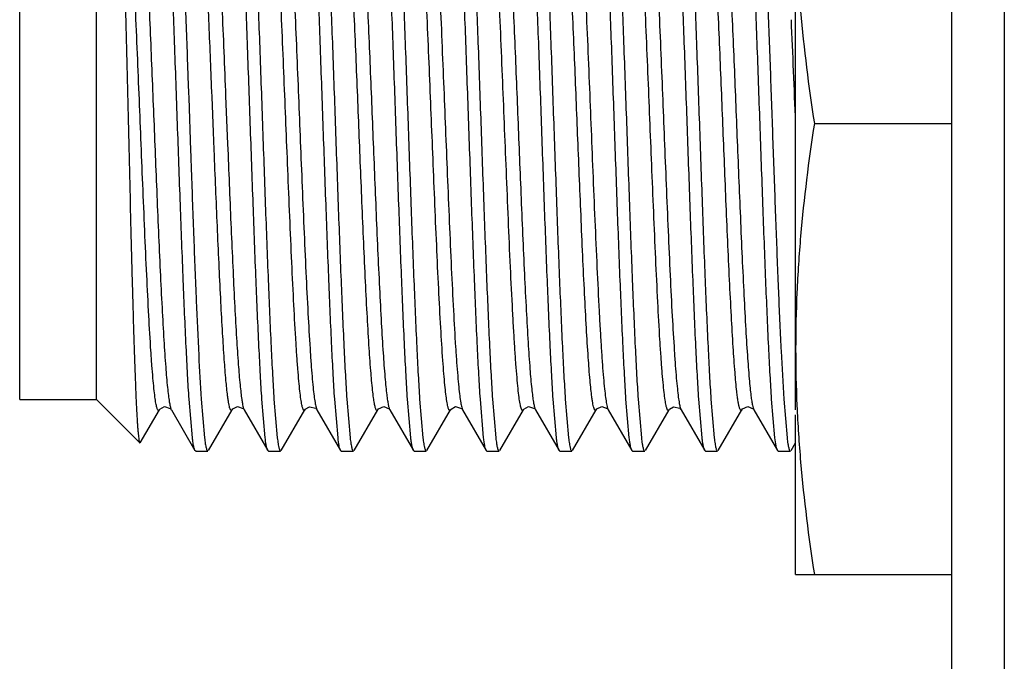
# Model space of a CAD drawing. Header units: inches. Extents: x 0 to 22, y 0 to 17.
# Tile 20 of 47: x 8.199 to 8.574, y 9.324 to 9.568. Entities that reach past the tile are written whole.
import ezdxf

# ---------------------------------------------------------------- set-up
doc = ezdxf.new("R2010")
doc.units = ezdxf.units.IN
doc.header["$LTSCALE"] = 1.21
doc.header["$MEASUREMENT"] = 0
doc.layers.get('0').update_dxf_attribs({"linetype": 'CONTINUOUS'})

msp = doc.modelspace()

# ---------------------------------------------------------------- linework, layer by layer
at = {"color": 9, "linetype": 'CONTINUOUS'}
for p, q in [((8.57447, 10.84423), (8.57447, 5.79534)), ((8.27226, 9.53899), (8.27218, 9.54102)), ((8.27736, 9.54122), (8.27745, 9.53921)), ((8.27281, 9.52548), (8.27226, 9.53899)), ((8.27745, 9.53921), (8.27818, 9.52102)), ((8.27307, 9.51884), (8.27281, 9.52548)), ((8.27316, 9.51664), (8.27307, 9.51884)), ((8.27818, 9.52102), (8.27835, 9.51691)), ((8.25659, 9.41989), (8.25672, 9.41961)), ((8.31192, 9.42061), (8.31228, 9.41961)), ((8.36748, 9.42056), (8.36783, 9.41961)), ((8.39548, 9.4199), (8.39561, 9.41961)), ((8.42314, 9.42022), (8.42339, 9.41961)), ((8.45086, 9.42042), (8.45117, 9.41961))]:
    msp.add_line(p, q, dxfattribs=at)
at = {"color": 6, "linetype": 'CONTINUOUS'}
for p, q in [((8.55447, 5.92034), (8.55447, 10.81422)), ((8.49488, 9.4196), (8.49488, 9.70078)), ((8.50201, 9.52878), (8.55447, 9.52878)), ((8.49488, 9.35678), (8.49488, 9.41765)), ((8.49488, 9.35678), (8.55447, 9.35678))]:
    msp.add_line(p, q, dxfattribs=at)
at = {"color": 7, "linetype": 'CONTINUOUS'}
for p, q in [((8.19888, 9.42353), (8.19888, 9.63403)), ((8.22813, 9.42353), (8.22813, 9.63403)), ((8.26306, 9.54657), (8.26327, 9.54061)), ((8.26327, 9.54061), (8.26334, 9.53862)), ((8.26334, 9.53862), (8.26406, 9.5185)), ((8.26406, 9.5185), (8.26413, 9.51637)), ((8.26413, 9.51637), (8.26432, 9.51099)), ((8.48931, 9.44194), (8.49033, 9.42362)), ((8.19888, 9.42353), (8.22813, 9.42353)), ((8.22813, 9.42353), (8.2447, 9.40697)), ((8.26475, 9.40885), (8.26349, 9.42363)), ((8.26811, 9.42362), (8.26937, 9.40884)), ((8.29253, 9.40885), (8.29127, 9.42363)), ((8.29589, 9.42362), (8.29715, 9.40884)), ((8.31209, 9.41988), (8.31228, 9.41961)), ((8.32031, 9.40885), (8.31905, 9.42363)), ((8.32367, 9.42362), (8.32493, 9.40884)), ((8.34809, 9.40885), (8.34682, 9.42363)), ((8.35144, 9.42362), (8.35271, 9.40884)), ((8.37586, 9.40885), (8.3746, 9.42363)), ((8.37922, 9.42362), (8.38049, 9.40884)), ((8.40364, 9.40885), (8.40238, 9.42363)), ((8.407, 9.42362), (8.40826, 9.40884)), ((8.43142, 9.40885), (8.43016, 9.42363)), ((8.43478, 9.42362), (8.43604, 9.40884)), ((8.45098, 9.41988), (8.45117, 9.41961)), ((8.4592, 9.40885), (8.45794, 9.42363)), ((8.46256, 9.42362), (8.46382, 9.40884)), ((8.48698, 9.40885), (8.48571, 9.42363)), ((8.49033, 9.42362), (8.4916, 9.40884)), ((8.24487, 9.40703), (8.25215, 9.4196)), ((8.25659, 9.41981), (8.25672, 9.41961)), ((8.25673, 9.4196), (8.26575, 9.40401)), ((8.27091, 9.40401), (8.27992, 9.4196)), ((8.28437, 9.41981), (8.2845, 9.41961)), ((8.2845, 9.4196), (8.29352, 9.40401)), ((8.29868, 9.40401), (8.3077, 9.41959)), ((8.31229, 9.4196), (8.32131, 9.40401)), ((8.32646, 9.40402), (8.33548, 9.4196)), ((8.33998, 9.41973), (8.34006, 9.4196)), ((8.34006, 9.4196), (8.34908, 9.40402)), ((8.35424, 9.40401), (8.36326, 9.4196)), ((8.36766, 9.41986), (8.36783, 9.41961)), ((8.36784, 9.4196), (8.36785, 9.41958)), ((8.36785, 9.41958), (8.37686, 9.40401)), ((8.38201, 9.40401), (8.39102, 9.41958)), ((8.39547, 9.41981), (8.39561, 9.41961)), ((8.39562, 9.4196), (8.40464, 9.40401)), ((8.4098, 9.40402), (8.41881, 9.4196)), ((8.42325, 9.41981), (8.42339, 9.41961)), ((8.42339, 9.4196), (8.43241, 9.40402)), ((8.43757, 9.40401), (8.44659, 9.4196)), ((8.45117, 9.4196), (8.45118, 9.41958)), ((8.45118, 9.41958), (8.46019, 9.40401)), ((8.46535, 9.40401), (8.47436, 9.41958)), ((8.47437, 9.41959), (8.47436, 9.41958)), ((8.47887, 9.41973), (8.47895, 9.4196)), ((8.47895, 9.41961), (8.48797, 9.40401)), ((8.48759, 9.40512), (8.48698, 9.40885)), ((8.48797, 9.40401), (8.48759, 9.40512)), ((8.49313, 9.40402), (8.49488, 9.40704)), ((8.26602, 9.40378), (8.26575, 9.40401)), ((8.26602, 9.40378), (8.27064, 9.40378)), ((8.29379, 9.40378), (8.29352, 9.40401)), ((8.29379, 9.40378), (8.29841, 9.40378)), ((8.32157, 9.40378), (8.3213, 9.40401)), ((8.32157, 9.40378), (8.32619, 9.40378)), ((8.34935, 9.40378), (8.34908, 9.40402)), ((8.34935, 9.40378), (8.35397, 9.40378)), ((8.37713, 9.40378), (8.37686, 9.40401)), ((8.37713, 9.40378), (8.38175, 9.40378)), ((8.40491, 9.40378), (8.40464, 9.40401)), ((8.40491, 9.40378), (8.40952, 9.40378)), ((8.43268, 9.40378), (8.43241, 9.40402)), ((8.43268, 9.40378), (8.4373, 9.40378)), ((8.46046, 9.40378), (8.4602, 9.40401)), ((8.46046, 9.40378), (8.46508, 9.40378)), ((8.48824, 9.40378), (8.48797, 9.40401)), ((8.48824, 9.40378), (8.49286, 9.40378))]:
    msp.add_line(p, q, dxfattribs=at)
for points in [[(8.25214, 9.4196), (8.25232, 9.41986), (8.25412, 9.42082), (8.25634, 9.42009), (8.25659, 9.41981)], [(8.27992, 9.4196), (8.28015, 9.41992), (8.282, 9.42083), (8.28413, 9.42008), (8.28437, 9.41981)], [(8.3077, 9.4196), (8.30784, 9.4198), (8.30943, 9.42078), (8.3118, 9.42017), (8.31209, 9.41988)], [(8.33548, 9.4196), (8.33573, 9.41994), (8.33778, 9.42084), (8.33978, 9.41997), (8.33998, 9.41973)], [(8.36326, 9.4196), (8.36343, 9.41986), (8.36512, 9.42081), (8.36738, 9.42015), (8.36766, 9.41986)], [(8.39103, 9.4196), (8.39121, 9.41986), (8.393, 9.42082), (8.39523, 9.42009), (8.39547, 9.41981)], [(8.41881, 9.4196), (8.41904, 9.41992), (8.42089, 9.42083), (8.42302, 9.42008), (8.42325, 9.41981)], [(8.44659, 9.4196), (8.44673, 9.4198), (8.44832, 9.42078), (8.45069, 9.42017), (8.45098, 9.41988)], [(8.47437, 9.4196), (8.47461, 9.41994), (8.47667, 9.42084), (8.47867, 9.41997), (8.47887, 9.41973)]]:
    msp.add_lwpolyline(points, dxfattribs=at)
at = {"color": 9, "linetype": 'CONTINUOUS'}
msp.add_arc((-8.39043, 8.85075), 16.89893, 2.300394, 2.433933, dxfattribs=at)
at = {"color": 7, "linetype": 'CONTINUOUS'}
msp.add_arc((10.60211, 9.54577), 2.11535, 182.67821, 182.81346, dxfattribs=at)
for points, knots in [([(8.23672, 9.63768), (8.23682, 9.63659), (8.23701, 9.63412), (8.23738, 9.62801), (8.23781, 9.61835), (8.2383, 9.60456), (8.23879, 9.58821), (8.23929, 9.56983), (8.23978, 9.55004), (8.24028, 9.52948), (8.24077, 9.5088), (8.24126, 9.48866), (8.24167, 9.4725), (8.24201, 9.46031), (8.24225, 9.4519), (8.2425, 9.44405), (8.24274, 9.43685), (8.24298, 9.43033), (8.24322, 9.42455), (8.24346, 9.41954), (8.24367, 9.41588), (8.24384, 9.41336), (8.24396, 9.4118), (8.24408, 9.41045), (8.2442, 9.40932), (8.24432, 9.40841), (8.24443, 9.40773), (8.24454, 9.4073), (8.24463, 9.40707), (8.24467, 9.40699), (8.2447, 9.40697)], [0, 0, 0, 0, 0.014197, 0.032275, 0.079434, 0.13986, 0.211514, 0.291993, 0.378663, 0.468702, 0.559232, 0.647388, 0.730416, 0.769199, 0.805764, 0.839823, 0.871128, 0.899453, 0.924572, 0.946306, 0.964514, 0.972252, 0.979057, 0.984919, 0.989833, 0.993794, 0.9968, 0.998857, 0.999537, 1, 1, 1, 1]), ([(8.26349, 9.42363), (8.26329, 9.42671), (8.2629, 9.43336), (8.26213, 9.44845), (8.26121, 9.47011), (8.26014, 9.49851), (8.25907, 9.52878), (8.258, 9.55906), (8.25693, 9.58745), (8.25601, 9.60912), (8.25524, 9.6242), (8.25485, 9.63086), (8.25465, 9.63394)], [0, 0, 0, 0, 0.04399, 0.09506, 0.215228, 0.353058, 0.500002, 0.646946, 0.784775, 0.904941, 0.956011, 1, 1, 1, 1]), ([(8.25927, 9.63394), (8.25964, 9.62835), (8.26031, 9.61583), (8.26123, 9.59533), (8.26215, 9.5718), (8.26275, 9.5552), (8.26306, 9.54657)], [0, 0, 0, 0, 0.192062, 0.430251, 0.703715, 1, 1, 1, 1]), ([(8.29127, 9.42363), (8.29107, 9.42671), (8.29068, 9.43336), (8.28991, 9.44845), (8.28898, 9.47011), (8.28792, 9.49851), (8.28685, 9.52878), (8.28578, 9.55906), (8.28471, 9.58745), (8.28379, 9.60912), (8.28302, 9.6242), (8.28263, 9.63086), (8.28243, 9.63394)], [0, 0, 0, 0, 0.04399, 0.095061, 0.215228, 0.353058, 0.500002, 0.646946, 0.784775, 0.904941, 0.956011, 1, 1, 1, 1]), ([(8.28705, 9.63394), (8.28725, 9.63086), (8.28764, 9.6242), (8.28841, 9.60912), (8.28933, 9.58745), (8.2904, 9.55905), (8.29147, 9.52878), (8.29254, 9.49851), (8.29361, 9.47011), (8.29453, 9.44845), (8.2953, 9.43336), (8.29569, 9.4267), (8.29589, 9.42362)], [0, 0, 0, 0, 0.04399, 0.095061, 0.215228, 0.353058, 0.500002, 0.646946, 0.784775, 0.904941, 0.956011, 1, 1, 1, 1]), ([(8.31905, 9.42363), (8.31885, 9.42671), (8.31845, 9.43336), (8.31769, 9.44845), (8.31676, 9.47011), (8.3157, 9.49851), (8.31463, 9.52878), (8.31356, 9.55906), (8.31249, 9.58745), (8.31157, 9.60912), (8.3108, 9.6242), (8.31041, 9.63086), (8.31021, 9.63394)], [0, 0, 0, 0, 0.04399, 0.09506, 0.215228, 0.353057, 0.500002, 0.646946, 0.784775, 0.904941, 0.95601, 1, 1, 1, 1]), ([(8.31483, 9.63394), (8.31503, 9.63086), (8.31542, 9.6242), (8.31619, 9.60912), (8.31711, 9.58745), (8.31818, 9.55905), (8.31925, 9.52878), (8.32032, 9.49851), (8.32138, 9.47011), (8.32231, 9.44845), (8.32307, 9.43336), (8.32346, 9.4267), (8.32367, 9.42362)], [0, 0, 0, 0, 0.04399, 0.09506, 0.215228, 0.353057, 0.500001, 0.646946, 0.784775, 0.904941, 0.95601, 1, 1, 1, 1]), ([(8.34682, 9.42363), (8.34662, 9.42671), (8.34623, 9.43336), (8.34546, 9.44845), (8.34454, 9.47011), (8.34348, 9.49851), (8.34241, 9.52878), (8.34133, 9.55906), (8.34027, 9.58745), (8.33935, 9.60912), (8.33858, 9.6242), (8.33819, 9.63086), (8.33799, 9.63394)], [0, 0, 0, 0, 0.04399, 0.095061, 0.215228, 0.353058, 0.500003, 0.646947, 0.784775, 0.904941, 0.956011, 1, 1, 1, 1]), ([(8.34261, 9.63393), (8.34281, 9.63085), (8.3432, 9.62419), (8.34397, 9.60911), (8.34489, 9.58744), (8.34595, 9.55905), (8.34702, 9.52877), (8.34809, 9.4985), (8.34916, 9.47011), (8.35008, 9.44844), (8.35085, 9.43336), (8.35124, 9.4267), (8.35144, 9.42362)], [0, 0, 0, 0, 0.043994, 0.095068, 0.21524, 0.353072, 0.500017, 0.646959, 0.784785, 0.904946, 0.956013, 1, 1, 1, 1]), ([(8.3746, 9.42363), (8.3744, 9.42671), (8.37401, 9.43337), (8.37324, 9.44845), (8.37232, 9.47012), (8.37125, 9.49852), (8.37018, 9.52879), (8.36911, 9.55906), (8.36805, 9.58746), (8.36712, 9.60912), (8.36636, 9.6242), (8.36596, 9.63086), (8.36576, 9.63394)], [0, 0, 0, 0, 0.043994, 0.095068, 0.21524, 0.353072, 0.500017, 0.646959, 0.784785, 0.904946, 0.956013, 1, 1, 1, 1]), ([(8.37038, 9.63394), (8.37058, 9.63086), (8.37098, 9.6242), (8.37174, 9.60912), (8.37267, 9.58745), (8.37373, 9.55905), (8.3748, 9.52878), (8.37587, 9.49851), (8.37694, 9.47011), (8.37786, 9.44845), (8.37863, 9.43336), (8.37902, 9.4267), (8.37922, 9.42362)], [0, 0, 0, 0, 0.04399, 0.095061, 0.215228, 0.353058, 0.500003, 0.646947, 0.784776, 0.904941, 0.956011, 1, 1, 1, 1]), ([(8.40238, 9.42363), (8.40218, 9.42671), (8.40179, 9.43336), (8.40102, 9.44845), (8.4001, 9.47011), (8.39903, 9.49851), (8.39796, 9.52878), (8.39689, 9.55906), (8.39582, 9.58745), (8.3949, 9.60912), (8.39413, 9.6242), (8.39374, 9.63086), (8.39354, 9.63394)], [0, 0, 0, 0, 0.04399, 0.09506, 0.215227, 0.353057, 0.500002, 0.646946, 0.784775, 0.904941, 0.956011, 1, 1, 1, 1]), ([(8.39816, 9.63394), (8.39836, 9.63086), (8.39875, 9.6242), (8.39952, 9.60912), (8.40044, 9.58745), (8.40151, 9.55905), (8.40258, 9.52878), (8.40365, 9.49851), (8.40472, 9.47011), (8.40564, 9.44845), (8.40641, 9.43336), (8.4068, 9.4267), (8.407, 9.42362)], [0, 0, 0, 0, 0.04399, 0.09506, 0.215228, 0.353058, 0.500002, 0.646946, 0.784775, 0.904941, 0.956011, 1, 1, 1, 1]), ([(8.43016, 9.42363), (8.42996, 9.42671), (8.42956, 9.43336), (8.4288, 9.44845), (8.42787, 9.47011), (8.42681, 9.49851), (8.42574, 9.52878), (8.42467, 9.55906), (8.4236, 9.58745), (8.42268, 9.60912), (8.42191, 9.6242), (8.42152, 9.63086), (8.42132, 9.63394)], [0, 0, 0, 0, 0.04399, 0.095061, 0.215228, 0.353058, 0.500002, 0.646947, 0.784775, 0.904941, 0.956011, 1, 1, 1, 1]), ([(8.42594, 9.63393), (8.42614, 9.63085), (8.42653, 9.62419), (8.4273, 9.60911), (8.42822, 9.58744), (8.42929, 9.55905), (8.43036, 9.52877), (8.43143, 9.4985), (8.43249, 9.47011), (8.43342, 9.44844), (8.43418, 9.43336), (8.43458, 9.4267), (8.43478, 9.42362)], [0, 0, 0, 0, 0.043994, 0.095068, 0.21524, 0.353072, 0.500017, 0.646959, 0.784785, 0.904946, 0.956013, 1, 1, 1, 1]), ([(8.45794, 9.42363), (8.45773, 9.42671), (8.45734, 9.43337), (8.45658, 9.44845), (8.45565, 9.47012), (8.45459, 9.49852), (8.45352, 9.52879), (8.45245, 9.55906), (8.45138, 9.58746), (8.45046, 9.60912), (8.44969, 9.6242), (8.4493, 9.63086), (8.4491, 9.63394)], [0, 0, 0, 0, 0.043994, 0.095068, 0.21524, 0.353072, 0.500017, 0.646959, 0.784785, 0.904946, 0.956013, 1, 1, 1, 1]), ([(8.45372, 9.63394), (8.45392, 9.63086), (8.45431, 9.6242), (8.45508, 9.60912), (8.456, 9.58745), (8.45707, 9.55905), (8.45814, 9.52878), (8.45921, 9.49851), (8.46027, 9.47011), (8.46119, 9.44845), (8.46196, 9.43336), (8.46235, 9.4267), (8.46256, 9.42362)], [0, 0, 0, 0, 0.04399, 0.095061, 0.215228, 0.353058, 0.500003, 0.646947, 0.784775, 0.904941, 0.956011, 1, 1, 1, 1]), ([(8.48571, 9.42363), (8.48551, 9.42671), (8.48512, 9.43336), (8.48435, 9.44845), (8.48343, 9.47011), (8.48236, 9.49851), (8.48129, 9.52878), (8.48022, 9.55906), (8.47916, 9.58745), (8.47824, 9.60912), (8.47747, 9.6242), (8.47708, 9.63086), (8.47687, 9.63394)], [0, 0, 0, 0, 0.04399, 0.09506, 0.215228, 0.353057, 0.500001, 0.646946, 0.784775, 0.904941, 0.95601, 1, 1, 1, 1]), ([(8.48149, 9.63394), (8.48186, 9.62835), (8.48254, 9.61583), (8.48345, 9.59533), (8.48437, 9.5718), (8.4853, 9.5463), (8.48622, 9.52), (8.48715, 9.4941), (8.48807, 9.46979), (8.48873, 9.45424), (8.48907, 9.44692)], [0, 0, 0, 0, 0.089737, 0.201026, 0.328796, 0.46723, 0.610006, 0.750602, 0.882607, 1, 1, 1, 1]), ([(8.26432, 9.51099), (8.26463, 9.50236), (8.26523, 9.48576), (8.26615, 9.46223), (8.26707, 9.44174), (8.26775, 9.42921), (8.26811, 9.42362)], [0, 0, 0, 0, 0.296287, 0.569751, 0.807939, 1, 1, 1, 1]), ([(8.26575, 9.40402), (8.2657, 9.4041), (8.26561, 9.40431), (8.26543, 9.40485), (8.26521, 9.40578), (8.26497, 9.40718), (8.26483, 9.40825), (8.26475, 9.40885)], [0, 0, 0, 0, 0.059009, 0.136373, 0.347764, 0.635621, 1, 1, 1, 1]), ([(8.26937, 9.40884), (8.26947, 9.40811), (8.26961, 9.40708), (8.26983, 9.40582), (8.26999, 9.4051), (8.27014, 9.40455), (8.27027, 9.40418), (8.27039, 9.40397), (8.27048, 9.40385), (8.27058, 9.40378), (8.27064, 9.40378)], [0, 0, 0, 0, 0.419289, 0.585663, 0.723186, 0.832016, 0.912647, 0.942831, 0.966772, 1, 1, 1, 1]), ([(8.29352, 9.40402), (8.29348, 9.4041), (8.29338, 9.40431), (8.2932, 9.40485), (8.29299, 9.40578), (8.29275, 9.40718), (8.2926, 9.40825), (8.29253, 9.40885)], [0, 0, 0, 0, 0.059008, 0.136372, 0.347763, 0.63562, 1, 1, 1, 1]), ([(8.29715, 9.40884), (8.29724, 9.40811), (8.29738, 9.40708), (8.29761, 9.40582), (8.29776, 9.4051), (8.29791, 9.40455), (8.29805, 9.40418), (8.29817, 9.40397), (8.29826, 9.40385), (8.29835, 9.40378), (8.29841, 9.40378)], [0, 0, 0, 0, 0.419068, 0.585347, 0.722791, 0.83157, 0.9122, 0.942418, 0.966431, 1, 1, 1, 1]), ([(8.32131, 9.40401), (8.32126, 9.4041), (8.32117, 9.4043), (8.32099, 9.40485), (8.32077, 9.40577), (8.32053, 9.40718), (8.32038, 9.40825), (8.32031, 9.40885)], [0, 0, 0, 0, 0.058701, 0.135856, 0.347099, 0.635136, 1, 1, 1, 1]), ([(8.32493, 9.40884), (8.32502, 9.40811), (8.32516, 9.40708), (8.32539, 9.40582), (8.32554, 9.4051), (8.3257, 9.40455), (8.32583, 9.40418), (8.32595, 9.40397), (8.32604, 9.40385), (8.32613, 9.40378), (8.32619, 9.40378)], [0, 0, 0, 0, 0.419279, 0.585651, 0.723174, 0.832006, 0.912641, 0.942827, 0.96677, 1, 1, 1, 1]), ([(8.34908, 9.40402), (8.34903, 9.4041), (8.34894, 9.40431), (8.34876, 9.40486), (8.34855, 9.40578), (8.34831, 9.40719), (8.34816, 9.40825), (8.34809, 9.40885)], [0, 0, 0, 0, 0.059152, 0.136624, 0.348107, 0.635881, 1, 1, 1, 1]), ([(8.35271, 9.40884), (8.3528, 9.40811), (8.35294, 9.40708), (8.35317, 9.40582), (8.35332, 9.4051), (8.35348, 9.40455), (8.35361, 9.40418), (8.35373, 9.40397), (8.35382, 9.40385), (8.35391, 9.40378), (8.35397, 9.40378)], [0, 0, 0, 0, 0.41947, 0.58593, 0.723529, 0.832414, 0.913058, 0.943216, 0.967094, 1, 1, 1, 1]), ([(8.37686, 9.40401), (8.37681, 9.40409), (8.37672, 9.4043), (8.37654, 9.40484), (8.37633, 9.40577), (8.37608, 9.40718), (8.37594, 9.40825), (8.37586, 9.40885)], [0, 0, 0, 0, 0.058512, 0.135474, 0.346493, 0.63464, 1, 1, 1, 1]), ([(8.38049, 9.40884), (8.38058, 9.40811), (8.38072, 9.40708), (8.38094, 9.40582), (8.38109, 9.4051), (8.38125, 9.40455), (8.38138, 9.40418), (8.3815, 9.40397), (8.38159, 9.40385), (8.38169, 9.40378), (8.38175, 9.40378)], [0, 0, 0, 0, 0.419082, 0.585363, 0.722807, 0.831584, 0.91221, 0.942424, 0.966435, 1, 1, 1, 1]), ([(8.40464, 9.40401), (8.40459, 9.4041), (8.4045, 9.4043), (8.40432, 9.40485), (8.40411, 9.40577), (8.40386, 9.40718), (8.40372, 9.40825), (8.40364, 9.40885)], [0, 0, 0, 0, 0.058706, 0.135865, 0.347112, 0.635145, 1, 1, 1, 1]), ([(8.40826, 9.40884), (8.40836, 9.40811), (8.4085, 9.40708), (8.40872, 9.40582), (8.40888, 9.4051), (8.40903, 9.40455), (8.40916, 9.40418), (8.40928, 9.40397), (8.40937, 9.40385), (8.40947, 9.40378), (8.40952, 9.40378)], [0, 0, 0, 0, 0.419288, 0.585662, 0.723185, 0.832015, 0.912647, 0.942831, 0.966772, 1, 1, 1, 1]), ([(8.43241, 9.40402), (8.43236, 9.4041), (8.43227, 9.40431), (8.43209, 9.40486), (8.43188, 9.40578), (8.43164, 9.40719), (8.43149, 9.40825), (8.43142, 9.40885)], [0, 0, 0, 0, 0.059155, 0.13663, 0.348116, 0.635887, 1, 1, 1, 1]), ([(8.43604, 9.40884), (8.43613, 9.40811), (8.43627, 9.40708), (8.4365, 9.40582), (8.43666, 9.4051), (8.43681, 9.40455), (8.43694, 9.40418), (8.43706, 9.40397), (8.43715, 9.40385), (8.43724, 9.40378), (8.4373, 9.40378)], [0, 0, 0, 0, 0.419467, 0.585927, 0.723526, 0.832411, 0.913055, 0.943214, 0.967092, 1, 1, 1, 1]), ([(8.46019, 9.40401), (8.46014, 9.40409), (8.46005, 9.4043), (8.45987, 9.40484), (8.45966, 9.40577), (8.45942, 9.40718), (8.45927, 9.40825), (8.4592, 9.40885)], [0, 0, 0, 0, 0.058513, 0.135476, 0.346496, 0.634642, 1, 1, 1, 1]), ([(8.46382, 9.40884), (8.46391, 9.40811), (8.46405, 9.40708), (8.46427, 9.40582), (8.46443, 9.4051), (8.46458, 9.40455), (8.46472, 9.40418), (8.46483, 9.40397), (8.46492, 9.40385), (8.46502, 9.40378), (8.46508, 9.40378)], [0, 0, 0, 0, 0.419073, 0.585352, 0.722796, 0.831574, 0.912203, 0.94242, 0.966432, 1, 1, 1, 1]), ([(8.4916, 9.40884), (8.49169, 9.40811), (8.49183, 9.40708), (8.49205, 9.40582), (8.49221, 9.4051), (8.49236, 9.40455), (8.4925, 9.40418), (8.49261, 9.40397), (8.4927, 9.40385), (8.4928, 9.40378), (8.49286, 9.40378)], [0, 0, 0, 0, 0.419277, 0.585649, 0.723173, 0.832005, 0.91264, 0.942827, 0.96677, 1, 1, 1, 1])]:
    msp.add_open_spline(points, degree=3, knots=knots, dxfattribs=at)
at = {"color": 9, "linetype": 'CONTINUOUS'}
for points, knots in [([(8.25121, 9.42044), (8.25106, 9.42098), (8.25079, 9.42232), (8.25043, 9.42473), (8.25006, 9.42795), (8.24968, 9.43197), (8.2493, 9.43678), (8.24875, 9.44468), (8.24808, 9.45616), (8.24732, 9.47146), (8.24657, 9.4882), (8.24584, 9.50556), (8.24513, 9.52291), (8.24443, 9.54025), (8.24372, 9.55762), (8.24298, 9.57487), (8.24223, 9.59124), (8.24146, 9.6059), (8.24079, 9.61671), (8.24024, 9.62398), (8.23986, 9.62828), (8.23949, 9.63178), (8.23921, 9.63384), (8.23907, 9.63473)], [0, 0, 0, 0, 0.007768, 0.019101, 0.03414, 0.052954, 0.07548, 0.101609, 0.163619, 0.236198, 0.31561, 0.397784, 0.478919, 0.558266, 0.640187, 0.72189, 0.799542, 0.869085, 0.927033, 0.950853, 0.970992, 0.987369, 1, 1, 1, 1]), ([(8.27144, 9.63748), (8.2715, 9.63729), (8.27163, 9.63685), (8.27189, 9.63572), (8.27219, 9.63385), (8.27255, 9.63103), (8.27291, 9.62746), (8.27328, 9.62313), (8.27366, 9.61806), (8.27404, 9.61229), (8.27457, 9.60336), (8.27521, 9.59097), (8.27595, 9.57505), (8.27667, 9.55829), (8.27713, 9.54692), (8.27736, 9.54122)], [0, 0, 0, 0, 0.006272, 0.014317, 0.035974, 0.065304, 0.102539, 0.147638, 0.200427, 0.260547, 0.327401, 0.47842, 0.646303, 0.822768, 1, 1, 1, 1]), ([(8.30652, 9.42145), (8.30637, 9.42218), (8.3061, 9.4239), (8.30573, 9.42692), (8.30535, 9.43077), (8.30496, 9.43543), (8.30456, 9.4409), (8.30401, 9.44964), (8.30333, 9.46206), (8.30256, 9.47828), (8.3018, 9.49564), (8.30108, 9.51329), (8.30036, 9.53091), (8.29965, 9.54852), (8.29892, 9.56617), (8.29816, 9.58333), (8.29738, 9.59915), (8.2967, 9.61111), (8.29615, 9.6194), (8.29575, 9.62448), (8.29537, 9.62876), (8.29499, 9.6322), (8.29463, 9.63482), (8.29435, 9.63629), (8.2942, 9.63688)], [0, 0, 0, 0, 0.010279, 0.024319, 0.042228, 0.063968, 0.089444, 0.118434, 0.185646, 0.262255, 0.344131, 0.427179, 0.507788, 0.589104, 0.672216, 0.753218, 0.827918, 0.892316, 0.919648, 0.943336, 0.963238, 0.979274, 0.991482, 1, 1, 1, 1]), ([(8.29977, 9.63502), (8.29992, 9.63416), (8.30019, 9.63217), (8.30056, 9.62878), (8.30094, 9.62458), (8.30149, 9.61744), (8.30216, 9.60677), (8.30293, 9.59225), (8.30369, 9.57597), (8.30443, 9.55876), (8.30514, 9.54138), (8.30584, 9.52405), (8.30654, 9.5067), (8.30727, 9.48933), (8.30802, 9.47253), (8.30878, 9.45711), (8.30945, 9.4455), (8.31, 9.43747), (8.31039, 9.43256), (8.31076, 9.42843), (8.31113, 9.42511), (8.31149, 9.42259), (8.31176, 9.42118), (8.31192, 9.42061)], [0, 0, 0, 0, 0.012148, 0.028026, 0.04767, 0.071004, 0.128068, 0.19691, 0.274104, 0.355613, 0.437587, 0.516982, 0.597868, 0.680039, 0.759705, 0.832808, 0.895573, 0.922145, 0.94514, 0.964438, 0.979966, 0.991775, 1, 1, 1, 1]), ([(8.36183, 9.42283), (8.36169, 9.42373), (8.36141, 9.42579), (8.36104, 9.42929), (8.36066, 9.43359), (8.36011, 9.44086), (8.35944, 9.45167), (8.35867, 9.46634), (8.35792, 9.4827), (8.35718, 9.49996), (8.35647, 9.51733), (8.35577, 9.53467), (8.35506, 9.55202), (8.35433, 9.56938), (8.35358, 9.58612), (8.35282, 9.60141), (8.35215, 9.61289), (8.3516, 9.62079), (8.35122, 9.62561), (8.35084, 9.62962), (8.35047, 9.63283), (8.35011, 9.63525), (8.34984, 9.63659), (8.34969, 9.63712)], [0, 0, 0, 0, 0.012636, 0.029019, 0.049164, 0.07299, 0.130948, 0.200501, 0.27816, 0.359867, 0.441788, 0.521137, 0.602276, 0.684451, 0.763861, 0.836434, 0.898434, 0.924556, 0.947075, 0.965882, 0.980914, 0.992239, 1, 1, 1, 1]), ([(8.35508, 9.63634), (8.35523, 9.63565), (8.35551, 9.63397), (8.35588, 9.63104), (8.35626, 9.62726), (8.35665, 9.62265), (8.35705, 9.61723), (8.35761, 9.60851), (8.35829, 9.59609), (8.35907, 9.57982), (8.35983, 9.56236), (8.36056, 9.54459), (8.36128, 9.52686), (8.362, 9.50912), (8.36274, 9.49136), (8.3635, 9.47409), (8.36428, 9.45819), (8.36496, 9.44618), (8.36553, 9.43789), (8.36592, 9.43281), (8.36631, 9.42856), (8.36668, 9.42515), (8.36705, 9.42257), (8.36733, 9.42114), (8.36748, 9.42056)], [0, 0, 0, 0, 0.009857, 0.023502, 0.041054, 0.062494, 0.087727, 0.116546, 0.183623, 0.260358, 0.342563, 0.426053, 0.507119, 0.58883, 0.672368, 0.753763, 0.82874, 0.893236, 0.920537, 0.944138, 0.963903, 0.979753, 0.991737, 1, 1, 1, 1]), ([(8.39016, 9.42025), (8.39008, 9.42048), (8.38995, 9.42101), (8.38967, 9.42237), (8.38933, 9.42461), (8.38895, 9.42797), (8.38855, 9.43223), (8.38815, 9.43736), (8.38774, 9.44333), (8.38732, 9.45009), (8.38675, 9.46042), (8.38606, 9.47453), (8.38528, 9.49234), (8.38452, 9.51062), (8.38378, 9.52889), (8.38304, 9.54717), (8.38228, 9.56545), (8.38149, 9.58324), (8.3808, 9.59733), (8.38023, 9.60764), (8.37982, 9.61438), (8.37941, 9.62034), (8.37901, 9.62545), (8.37861, 9.62968), (8.37822, 9.63302), (8.37789, 9.63525), (8.37761, 9.63659), (8.37747, 9.63711), (8.3774, 9.63734)], [0, 0, 0, 0, 0.003327, 0.007596, 0.019069, 0.03459, 0.054242, 0.077952, 0.105581, 0.136828, 0.171332, 0.248146, 0.331608, 0.417104, 0.500423, 0.58378, 0.669276, 0.752687, 0.829393, 0.863824, 0.894988, 0.922527, 0.94614, 0.965694, 0.981117, 0.992495, 0.996717, 1, 1, 1, 1]), ([(8.41039, 9.6373), (8.41046, 9.63707), (8.4106, 9.63653), (8.41088, 9.63517), (8.41121, 9.63293), (8.4116, 9.62956), (8.41199, 9.6253), (8.4124, 9.62016), (8.41281, 9.61418), (8.41322, 9.60742), (8.41379, 9.59709), (8.41448, 9.58299), (8.41527, 9.56518), (8.41603, 9.54691), (8.41676, 9.52864), (8.4175, 9.51037), (8.41826, 9.4921), (8.41905, 9.47431), (8.41974, 9.46022), (8.42031, 9.44992), (8.42072, 9.44318), (8.42113, 9.43723), (8.42153, 9.43212), (8.42193, 9.42789), (8.42232, 9.42455), (8.42265, 9.42232), (8.42293, 9.42098), (8.42307, 9.42045), (8.42314, 9.42022)], [0, 0, 0, 0, 0.003343, 0.007628, 0.019133, 0.034685, 0.054365, 0.078098, 0.105747, 0.137009, 0.171522, 0.24834, 0.331789, 0.417259, 0.500547, 0.583884, 0.669354, 0.752736, 0.829415, 0.863834, 0.894989, 0.922521, 0.94613, 0.965682, 0.981107, 0.992488, 0.996714, 1, 1, 1, 1]), ([(8.44547, 9.4212), (8.44531, 9.42189), (8.44503, 9.42356), (8.44466, 9.42648), (8.44428, 9.43025), (8.44389, 9.43486), (8.44349, 9.44028), (8.44293, 9.44899), (8.44225, 9.46141), (8.44147, 9.47768), (8.44071, 9.49514), (8.43998, 9.51292), (8.43926, 9.53067), (8.43855, 9.54841), (8.4378, 9.56618), (8.43704, 9.58347), (8.43626, 9.59938), (8.43558, 9.61138), (8.43501, 9.61968), (8.43462, 9.62476), (8.43423, 9.62901), (8.43386, 9.63242), (8.43349, 9.635), (8.43321, 9.63643), (8.43305, 9.63701)], [0, 0, 0, 0, 0.009814, 0.023417, 0.040931, 0.062337, 0.087541, 0.116337, 0.183387, 0.260122, 0.342349, 0.425874, 0.50698, 0.588718, 0.67229, 0.753721, 0.828731, 0.89325, 0.920558, 0.944163, 0.963927, 0.979772, 0.991748, 1, 1, 1, 1]), ([(8.43872, 9.63469), (8.43886, 9.63379), (8.43914, 9.63172), (8.43951, 9.62821), (8.43989, 9.62389), (8.44044, 9.6166), (8.44111, 9.60577), (8.44187, 9.5911), (8.44263, 9.57472), (8.44337, 9.55747), (8.44408, 9.5401), (8.44478, 9.52277), (8.44548, 9.50542), (8.44621, 9.48807), (8.44696, 9.47134), (8.44773, 9.45606), (8.4484, 9.44459), (8.44895, 9.43671), (8.44933, 9.43191), (8.44971, 9.4279), (8.45007, 9.4247), (8.45043, 9.42229), (8.4507, 9.42096), (8.45086, 9.42042)], [0, 0, 0, 0, 0.012703, 0.029153, 0.049362, 0.073249, 0.131313, 0.200942, 0.278642, 0.360357, 0.442256, 0.521586, 0.602738, 0.684898, 0.764268, 0.836776, 0.898694, 0.924771, 0.947244, 0.966006, 0.980994, 0.992278, 1, 1, 1, 1]), ([(8.24447, 9.63335), (8.24459, 9.63245), (8.24484, 9.63041), (8.24532, 9.62551), (8.24591, 9.61785), (8.24659, 9.60699), (8.24727, 9.59418), (8.24795, 9.57992), (8.24884, 9.55964), (8.24988, 9.53399), (8.25092, 9.50826), (8.25178, 9.48781), (8.25245, 9.47289), (8.25313, 9.45904), (8.25381, 9.44682), (8.25449, 9.43667), (8.25499, 9.43065), (8.25526, 9.42805)], [0, 0, 0, 0, 0.01338, 0.029857, 0.071939, 0.125444, 0.188634, 0.259042, 0.33377, 0.484723, 0.633615, 0.709591, 0.783251, 0.851616, 0.911895, 0.961844, 1, 1, 1, 1]), ([(8.27218, 9.54102), (8.27181, 9.55011), (8.27108, 9.56785), (8.2701, 9.58942), (8.26927, 9.60524), (8.26867, 9.61517), (8.26808, 9.6234), (8.26764, 9.62829), (8.26741, 9.63041)], [0, 0, 0, 0, 0.304804, 0.595024, 0.723556, 0.835647, 0.928383, 1, 1, 1, 1]), ([(8.3335, 9.42706), (8.33323, 9.42953), (8.33273, 9.4353), (8.33206, 9.44509), (8.33137, 9.45701), (8.33069, 9.47064), (8.33002, 9.48544), (8.32915, 9.50586), (8.32812, 9.53158), (8.32708, 9.55726), (8.32619, 9.5776), (8.32552, 9.59203), (8.32483, 9.6051), (8.32415, 9.61629), (8.32356, 9.62426), (8.32308, 9.62943), (8.32284, 9.63159), (8.32271, 9.63257)], [0, 0, 0, 0, 0.036219, 0.084354, 0.143092, 0.210302, 0.28326, 0.35898, 0.508194, 0.658558, 0.73361, 0.80482, 0.869249, 0.924342, 0.968245, 0.985669, 1, 1, 1, 1]), ([(8.3281, 9.63092), (8.32838, 9.62851), (8.32888, 9.62285), (8.32955, 9.61321), (8.33023, 9.60142), (8.33091, 9.58789), (8.33159, 9.57316), (8.33246, 9.55275), (8.33349, 9.52703), (8.33453, 9.50133), (8.33541, 9.48098), (8.33609, 9.46647), (8.33677, 9.45329), (8.33745, 9.44196), (8.33804, 9.43386), (8.33853, 9.42858), (8.33877, 9.42636), (8.3389, 9.42535)], [0, 0, 0, 0, 0.035374, 0.082714, 0.140775, 0.207476, 0.280122, 0.355728, 0.505128, 0.655254, 0.730443, 0.801994, 0.866954, 0.922732, 0.967422, 0.985255, 1, 1, 1, 1]), ([(8.38341, 9.63299), (8.38353, 9.63205), (8.38378, 9.62995), (8.38426, 9.62492), (8.38485, 9.61711), (8.38553, 9.60608), (8.38621, 9.59314), (8.38689, 9.57879), (8.38778, 9.55848), (8.38882, 9.5328), (8.38985, 9.50706), (8.39072, 9.48662), (8.39139, 9.47175), (8.39207, 9.45801), (8.39276, 9.44593), (8.39343, 9.43596), (8.39393, 9.43007), (8.3942, 9.42753)], [0, 0, 0, 0, 0.013833, 0.030765, 0.073726, 0.128007, 0.191812, 0.262629, 0.337533, 0.488224, 0.637292, 0.713158, 0.786485, 0.854284, 0.913796, 0.962831, 1, 1, 1, 1]), ([(8.47244, 9.42659), (8.47217, 9.42899), (8.47167, 9.43463), (8.471, 9.44425), (8.47032, 9.45602), (8.46963, 9.46954), (8.46896, 9.48426), (8.46809, 9.50467), (8.46705, 9.5304), (8.46601, 9.55609), (8.46513, 9.57645), (8.46446, 9.59097), (8.46377, 9.60417), (8.46309, 9.61552), (8.4625, 9.62363), (8.46202, 9.62893), (8.46177, 9.63116), (8.46165, 9.63217)], [0, 0, 0, 0, 0.035254, 0.082484, 0.140452, 0.207085, 0.279691, 0.355285, 0.50472, 0.654823, 0.730033, 0.801631, 0.866661, 0.922528, 0.967318, 0.985203, 1, 1, 1, 1]), ([(8.46704, 9.63045), (8.46732, 9.62797), (8.46782, 9.62219), (8.46849, 9.61237), (8.46917, 9.60043), (8.46985, 9.58679), (8.47053, 9.57199), (8.47139, 9.55156), (8.47243, 9.52584), (8.47347, 9.50016), (8.47435, 9.47983), (8.47503, 9.4654), (8.47571, 9.45234), (8.47639, 9.44117), (8.47698, 9.43323), (8.47747, 9.42807), (8.47771, 9.42592), (8.47784, 9.42495)], [0, 0, 0, 0, 0.03633, 0.08457, 0.143399, 0.210678, 0.283681, 0.359418, 0.508614, 0.659016, 0.734051, 0.805216, 0.869572, 0.92457, 0.968362, 0.985728, 1, 1, 1, 1]), ([(8.41714, 9.42454), (8.41701, 9.42548), (8.41677, 9.42757), (8.41628, 9.43259), (8.41569, 9.44038), (8.41502, 9.45139), (8.41433, 9.46432), (8.41365, 9.47867), (8.41277, 9.49898), (8.41173, 9.52465), (8.41069, 9.55039), (8.40982, 9.57083), (8.40915, 9.58571), (8.40847, 9.59946), (8.40779, 9.61155), (8.40712, 9.62154), (8.40661, 9.62744), (8.40634, 9.62998)], [0, 0, 0, 0, 0.013791, 0.030679, 0.073558, 0.127766, 0.191514, 0.262293, 0.337182, 0.487898, 0.636949, 0.712827, 0.786185, 0.854037, 0.91362, 0.96274, 1, 1, 1, 1]), ([(8.2782, 9.4249), (8.27795, 9.42686), (8.27749, 9.43149), (8.27687, 9.43948), (8.27624, 9.44944), (8.27561, 9.4611), (8.27498, 9.47409), (8.27414, 9.49275), (8.27355, 9.50703), (8.27316, 9.51664)], [0, 0, 0, 0, 0.064339, 0.152035, 0.261637, 0.390132, 0.533284, 0.686082, 1, 1, 1, 1]), ([(8.27835, 9.51691), (8.27875, 9.50692), (8.27936, 9.4921), (8.28023, 9.47277), (8.28089, 9.45943), (8.28155, 9.44758), (8.2822, 9.43762), (8.28276, 9.43065), (8.28323, 9.42622), (8.28346, 9.42439), (8.28358, 9.42358)], [0, 0, 0, 0, 0.320574, 0.476065, 0.620761, 0.749207, 0.856943, 0.94094, 0.973602, 1, 1, 1, 1]), ([(8.25526, 9.42805), (8.25536, 9.42704), (8.25556, 9.42525), (8.25589, 9.42289), (8.25618, 9.42133), (8.25641, 9.4204), (8.25653, 9.42004), (8.25659, 9.41989)], [0, 0, 0, 0, 0.366246, 0.653086, 0.863077, 0.940315, 1, 1, 1, 1]), ([(8.3942, 9.42753), (8.3943, 9.4266), (8.39449, 9.42493), (8.39481, 9.42273), (8.39508, 9.42126), (8.39531, 9.42039), (8.39542, 9.42004), (8.39548, 9.4199)], [0, 0, 0, 0, 0.363501, 0.64951, 0.860466, 0.93882, 1, 1, 1, 1]), ([(8.27992, 9.4196), (8.27989, 9.41955), (8.27983, 9.41946), (8.27973, 9.41936), (8.27961, 9.41933), (8.27949, 9.41937), (8.27939, 9.41947), (8.27929, 9.41963), (8.27918, 9.41986), (8.27903, 9.42028), (8.27884, 9.42098), (8.27863, 9.42203), (8.27841, 9.42337), (8.27827, 9.42436), (8.2782, 9.4249)], [0, 0, 0, 0, 0.029106, 0.050779, 0.067864, 0.08519, 0.107453, 0.137319, 0.176103, 0.22454, 0.352138, 0.522918, 0.738504, 1, 1, 1, 1]), ([(8.33485, 9.41963), (8.33478, 9.41975), (8.33466, 9.42004), (8.33442, 9.42083), (8.33414, 9.42224), (8.3338, 9.42443), (8.33361, 9.42611), (8.3335, 9.42706)], [0, 0, 0, 0, 0.052724, 0.124493, 0.32933, 0.620113, 1, 1, 1, 1]), ([(8.3389, 9.42535), (8.33899, 9.42462), (8.33916, 9.42333), (8.33944, 9.42165), (8.33969, 9.42056), (8.3399, 9.41993), (8.34, 9.4197), (8.34006, 9.41961)], [0, 0, 0, 0, 0.374458, 0.663518, 0.870158, 0.94419, 1, 1, 1, 1]), ([(8.41881, 9.4196), (8.41878, 9.41955), (8.41873, 9.41946), (8.41862, 9.41937), (8.41851, 9.41933), (8.4184, 9.41936), (8.41829, 9.41945), (8.41819, 9.4196), (8.41809, 9.41981), (8.41794, 9.4202), (8.41776, 9.42086), (8.41755, 9.42184), (8.41734, 9.4231), (8.4172, 9.42403), (8.41714, 9.42454)], [0, 0, 0, 0, 0.030323, 0.053075, 0.070952, 0.088604, 0.1108, 0.140401, 0.178832, 0.226886, 0.353709, 0.523781, 0.738839, 1, 1, 1, 1]), ([(8.47436, 9.41959), (8.47433, 9.41954), (8.47427, 9.41944), (8.47415, 9.41934), (8.47401, 9.41933), (8.47388, 9.41941), (8.47377, 9.41956), (8.47366, 9.41979), (8.47354, 9.42009), (8.47342, 9.42047), (8.4733, 9.42093), (8.47313, 9.42171), (8.47292, 9.42292), (8.47267, 9.42463), (8.47252, 9.4259), (8.47244, 9.42659)], [0, 0, 0, 0, 0.024633, 0.042418, 0.056886, 0.073459, 0.096264, 0.127255, 0.167394, 0.21724, 0.277202, 0.347616, 0.520683, 0.73778, 1, 1, 1, 1]), ([(8.47784, 9.42495), (8.47792, 9.42427), (8.47809, 9.42308), (8.47836, 9.42152), (8.4786, 9.4205), (8.4788, 9.41991), (8.4789, 9.41969), (8.47895, 9.4196)], [0, 0, 0, 0, 0.37224, 0.660604, 0.868014, 0.942963, 1, 1, 1, 1]), ([(8.25214, 9.4196), (8.25211, 9.41954), (8.25205, 9.41945), (8.25193, 9.41934), (8.25179, 9.41933), (8.25166, 9.41941), (8.25155, 9.41956), (8.25143, 9.41978), (8.25132, 9.42008), (8.25125, 9.42031), (8.25121, 9.42044)], [0, 0, 0, 0, 0.114484, 0.197011, 0.263664, 0.339542, 0.443997, 0.586215, 0.770678, 1, 1, 1, 1]), ([(8.28358, 9.42358), (8.28365, 9.42309), (8.28379, 9.42222), (8.28401, 9.42107), (8.28424, 9.42023), (8.28441, 9.41977), (8.2845, 9.41961)], [0, 0, 0, 0, 0.362483, 0.647784, 0.858684, 1, 1, 1, 1]), ([(8.3077, 9.41959), (8.30766, 9.41952), (8.30758, 9.41941), (8.30741, 9.41931), (8.30727, 9.41937), (8.30719, 9.41946), (8.30708, 9.4196), (8.30695, 9.41987), (8.30681, 9.42028), (8.30666, 9.42082), (8.30657, 9.42123), (8.30652, 9.42145)], [0, 0, 0, 0, 0.085146, 0.142655, 0.197221, 0.23273, 0.276332, 0.391873, 0.549272, 0.751307, 1, 1, 1, 1]), ([(8.36326, 9.4196), (8.36323, 9.41956), (8.36318, 9.41948), (8.36309, 9.41939), (8.363, 9.41934), (8.36286, 9.41934), (8.36269, 9.4195), (8.36253, 9.41981), (8.36235, 9.4203), (8.36218, 9.42097), (8.362, 9.42184), (8.36189, 9.42248), (8.36183, 9.42283)], [0, 0, 0, 0, 0.037254, 0.066404, 0.089531, 0.110258, 0.161329, 0.244074, 0.366406, 0.531786, 0.7425, 1, 1, 1, 1]), ([(8.39103, 9.41959), (8.391, 9.41954), (8.39094, 9.41945), (8.39083, 9.41935), (8.3907, 9.41933), (8.39058, 9.41939), (8.39047, 9.41951), (8.39036, 9.41969), (8.39026, 9.41995), (8.39019, 9.42014), (8.39016, 9.42025)], [0, 0, 0, 0, 0.121592, 0.211028, 0.282592, 0.359391, 0.461458, 0.599211, 0.777755, 1, 1, 1, 1]), ([(8.44659, 9.4196), (8.44655, 9.41953), (8.44648, 9.41942), (8.44634, 9.41933), (8.44624, 9.41934), (8.44617, 9.41937), (8.4461, 9.41943), (8.446, 9.41955), (8.44588, 9.41979), (8.44574, 9.42015), (8.4456, 9.42064), (8.44551, 9.421), (8.44547, 9.4212)], [0, 0, 0, 0, 0.090909, 0.152995, 0.18033, 0.209961, 0.245116, 0.287924, 0.401113, 0.555669, 0.754599, 1, 1, 1, 1]), ([(8.33548, 9.41961), (8.33546, 9.41956), (8.33541, 9.41949), (8.33532, 9.41938), (8.33516, 9.41931), (8.33497, 9.41942), (8.33489, 9.41955), (8.33485, 9.41963)], [0, 0, 0, 0, 0.16501, 0.297252, 0.491566, 0.691721, 1, 1, 1, 1])]:
    msp.add_open_spline(points, degree=3, knots=knots, dxfattribs=at)
at = {"color": 6, "linetype": 'CONTINUOUS'}
for points, knots in [([(8.49488, 9.61478), (8.49488, 9.60759), (8.49521, 9.5932), (8.49711, 9.56447), (8.49981, 9.54302), (8.50201, 9.52878)], [0, 0, 0, 0, 0.249761, 0.499644, 1, 1, 1, 1]), ([(8.50201, 9.52878), (8.49981, 9.51455), (8.49711, 9.49309), (8.49521, 9.46436), (8.49488, 9.44997), (8.49488, 9.44278)], [0, 0, 0, 0, 0.500357, 0.750239, 1, 1, 1, 1]), ([(8.49488, 9.44278), (8.49488, 9.43559), (8.49521, 9.4212), (8.49711, 9.39247), (8.49981, 9.37102), (8.50201, 9.35678)], [0, 0, 0, 0, 0.249761, 0.499644, 1, 1, 1, 1])]:
    msp.add_open_spline(points, degree=3, knots=knots, dxfattribs=at)

doc.saveas('drawing.dxf')
